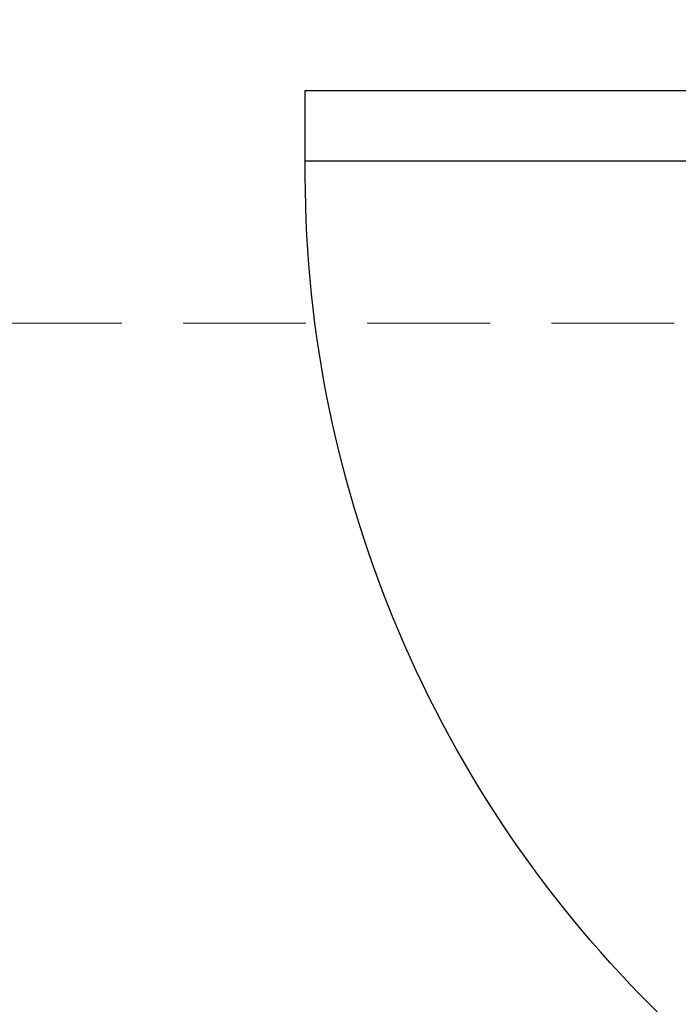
# Model space of a CAD drawing. Header units: inches. Extents: x 67073 to 287261, y -76160 to 48412.
# Tile 8 of 117: x 79051 to 79098, y -41572 to -41502. Entities that reach past the tile are written whole.
import ezdxf

# ---------------------------------------------------------------- set-up
doc = ezdxf.new("R2010")
doc.units = ezdxf.units.IN
doc.header["$MEASUREMENT"] = 0
doc.linetypes.add('HIDDEN', pattern=[0.375, 0.25, -0.125])
doc.layers.add('p--dach', color=2, linetype='Continuous', lineweight=30)
doc.layers.add('p--drzwi', color=251, linetype='Continuous')

# ---------------------------------------------------------------- blocks, each defined once
blk = doc.blocks.new('drzwi-90-100')
for p, q in [((10.1, 87.375), (5.05, 87.375)), ((5.05, 87.375), (5.05, 2.525)), ((10.1, 2.525), (10.1, 87.375)), ((5.05, 2.525), (0, 2.525)), ((0, 2.525), (0, -2.525)), ((5.05, -2.525), (5.05, 2.525)), ((5.05, 2.525), (10.1, 2.525)), ((100, 2.525), (94.95, 2.525)), ((94.95, 2.525), (94.95, -2.525)), ((100, -2.525), (100, 2.525)), ((0, -2.525), (5.05, -2.525)), ((94.95, -2.525), (100, -2.525))]:
    blk.add_line(p, q)
blk.add_arc((10.8, 3.225), 84.153, 359.52334, 90.47666)

msp = doc.modelspace()

# ---------------------------------------------------------------- linework, layer by layer
at = {"layer": 'p--dach', "color": 0, "linetype": 'HIDDEN', "lineweight": 20, "ltscale": 35}
msp.add_line((78734.392, -41523.644), (80014.392, -41523.644), dxfattribs=at)

# ---------------------------------------------------------------- block references
at = {"layer": 'p--drzwi', "color": 0, "xscale": -1, "rotation": 89.99999999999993}
msp.add_blockref('drzwi-90-100', (79158.592, -41501.994), dxfattribs=at)

doc.saveas('drawing.dxf')
